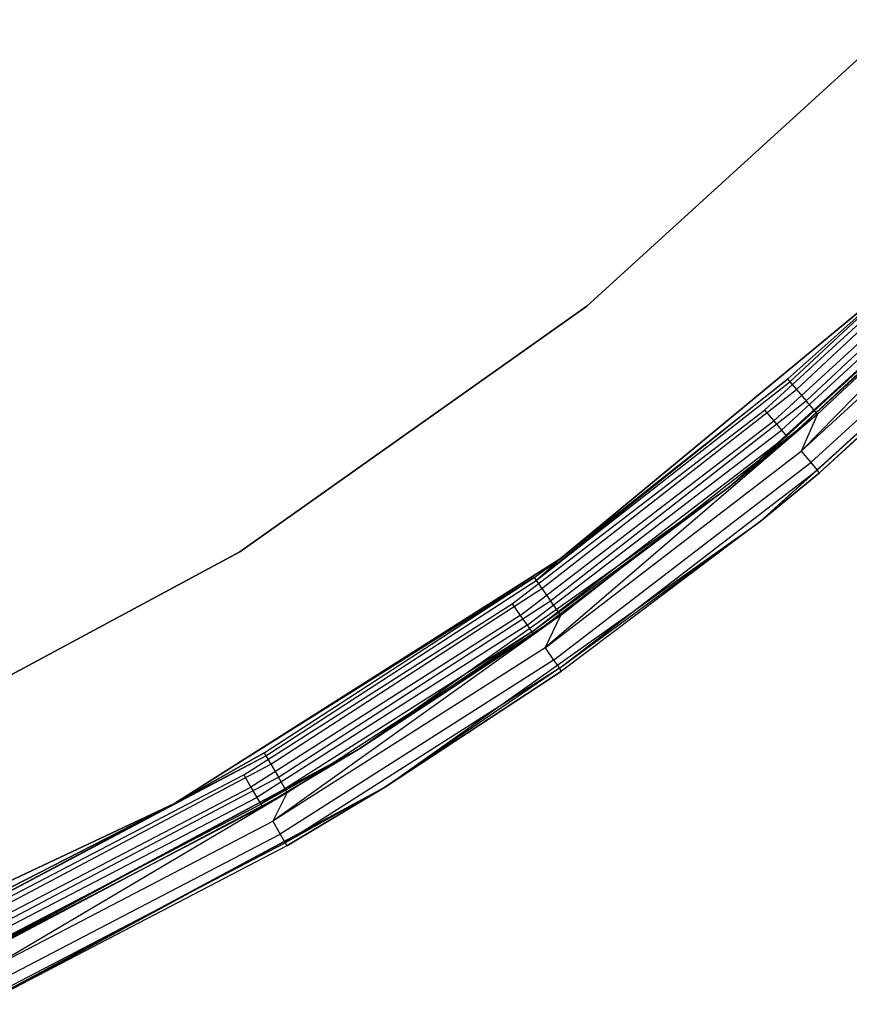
# Model space of a CAD drawing. Extents: x -7.3 to 8.9, y -8.1 to 8.1.
# Tile 13 of 21: x 4.3 to 6.1, y -7.4 to -5.2. Entities that reach past the tile are written whole.
import ezdxf

# ---------------------------------------------------------------- set-up
doc = ezdxf.new("R2010")
doc.units = 0
doc.header["$LTSCALE"] = 2.54
doc.layers.get('0').update_dxf_attribs({"color": 13, "linetype": 'CONTINUOUS'})

# ---------------------------------------------------------------- blocks, each defined once
blk = doc.blocks.new('Z_O_ENIE_LID_ROUND_LED_25W')
at = {"color": 0}
for p, q in [((16.5906, -5.221, 3.3956), (15.9082, -5.8431, 3.3956)), ((15.9082, -5.8431, 2.0956), (16.5906, -5.221, 2.0956)), ((16.5906, -5.221, 3.3956), (15.9082, -5.8431, 3.3956)), ((15.9082, -5.8431, 2.0956), (16.5906, -5.221, 2.0956)), ((16.3493, -6.0073, 3.5741), (16.8601, -5.5293, 3.5741)), ((16.3493, -6.0073, 3.5741), (16.8601, -5.5293, 3.5741)), ((16.3634, -6.0238, 3.6065), (16.8756, -5.5445, 3.6065)), ((16.3634, -6.0238, 3.6065), (16.8756, -5.5445, 3.6065)), ((16.3845, -6.0484, 3.6282), (16.8988, -5.5672, 3.6282)), ((16.3845, -6.0484, 3.6282), (16.8988, -5.5672, 3.6282)), ((16.9261, -5.5939, 3.6358), (16.374, -6.1577, 3.6282)), ((16.9261, -5.5939, 3.6358), (16.374, -6.1577, 3.6282)), ((16.4094, -6.0775, 3.6358), (16.9261, -5.5939, 3.6358)), ((16.4094, -6.0775, 3.6358), (16.9261, -5.5939, 3.6358)), ((16.2851, -6.3106, 0.0358), (17.0222, -5.6387, 0.0358)), ((16.2851, -6.3106, 0.0358), (17.0222, -5.6387, 0.0358)), ((17.0222, -5.6387, 0.0358), (16.4136, -6.205, 3.5358)), ((17.0222, -5.6387, 0.0358), (16.4136, -6.205, 3.5358)), ((16.374, -6.1577, 3.6282), (16.891, -5.6839, 3.6282)), ((16.374, -6.1577, 3.6282), (16.891, -5.6839, 3.6282)), ((16.3948, -6.1825, 3.6065), (16.9139, -5.7069, 3.6065)), ((16.3948, -6.1825, 3.6065), (16.9139, -5.7069, 3.6065)), ((16.4088, -6.1991, 3.5741), (16.9292, -5.7222, 3.5741)), ((16.4088, -6.1991, 3.5741), (16.9292, -5.7222, 3.5741)), ((16.9346, -5.7276, 3.5358), (16.4136, -6.205, 3.5358)), ((16.9346, -5.7276, 3.5358), (16.4136, -6.205, 3.5358)), ((15.8506, -6.3912, 1.9358), (16.615, -5.7589, 1.9358)), ((16.615, -5.7589, 0.0358), (15.8506, -6.3912, 0.0358)), ((16.615, -5.7589, 2.1358), (15.8506, -6.3912, 2.1358)), ((16.615, -5.7589, 0.0358), (15.8506, -6.3912, 0.0358)), ((16.615, -5.7589, 2.1358), (15.8506, -6.3912, 2.1358)), ((15.8506, -6.3912, 1.9358), (16.615, -5.7589, 1.9358)), ((16.3443, -6.0015, 3.5358), (16.615, -5.7589, 2.1358)), ((16.3443, -6.0015, 3.5358), (16.615, -5.7589, 2.1358)), ((16.3443, -6.0015, 3.5358), (16.615, -5.7589, 3.5358)), ((16.3443, -6.0015, 3.5358), (16.615, -5.7589, 3.5358)), ((16.615, -5.7589, 3.5358), (16.3493, -6.0073, 3.5741)), ((16.615, -5.7589, 3.5358), (16.3493, -6.0073, 3.5741)), ((15.9082, -5.8431, 3.3956), (15.1545, -6.3766, 3.3956)), ((15.1545, -6.3766, 2.0956), (15.9082, -5.8431, 2.0956)), ((15.9082, -5.8431, 3.3956), (15.1545, -6.3766, 3.3956)), ((15.1545, -6.3766, 2.0956), (15.9082, -5.8431, 2.0956)), ((15.9082, -5.8431, 3.3956), (15.9082, -5.8431, 2.0956)), ((15.9082, -5.8431, 3.3956), (15.9082, -5.8431, 2.0956)), ((16.3443, -6.0015, 3.5358), (15.7982, -6.4383, 3.5741)), ((16.3443, -6.0015, 3.5358), (15.7982, -6.4383, 3.5741)), ((15.8506, -6.3912, 2.1358), (16.3443, -6.0015, 3.5358)), ((15.8506, -6.3912, 3.5358), (16.3443, -6.0015, 3.5358)), ((15.8506, -6.3912, 2.1358), (16.3443, -6.0015, 3.5358)), ((15.8506, -6.3912, 3.5358), (16.3443, -6.0015, 3.5358)), ((16.3443, -6.0015, 3.5358), (16.3493, -6.0073, 3.5741)), ((16.3443, -6.0015, 3.5358), (16.3493, -6.0073, 3.5741)), ((15.7982, -6.4383, 3.5741), (16.3493, -6.0073, 3.5741)), ((15.7982, -6.4383, 3.5741), (16.3493, -6.0073, 3.5741)), ((15.8108, -6.4559, 3.6065), (16.3634, -6.0238, 3.6065)), ((15.8108, -6.4559, 3.6065), (16.3634, -6.0238, 3.6065)), ((16.3493, -6.0073, 3.5741), (16.3634, -6.0238, 3.6065)), ((16.3493, -6.0073, 3.5741), (16.3634, -6.0238, 3.6065)), ((16.3634, -6.0238, 3.6065), (16.3845, -6.0484, 3.6282)), ((16.3634, -6.0238, 3.6065), (16.3845, -6.0484, 3.6282)), ((15.8297, -6.4823, 3.6282), (16.3845, -6.0484, 3.6282)), ((15.8297, -6.4823, 3.6282), (16.3845, -6.0484, 3.6282)), ((16.4094, -6.0775, 3.6358), (16.3845, -6.0484, 3.6282)), ((16.4094, -6.0775, 3.6358), (16.3845, -6.0484, 3.6282)), ((16.4094, -6.0775, 3.6358), (15.8176, -6.5846, 3.6282)), ((16.4094, -6.0775, 3.6358), (15.8176, -6.5846, 3.6282)), ((15.8519, -6.5135, 3.6358), (16.4094, -6.0775, 3.6358)), ((15.8519, -6.5135, 3.6358), (16.4094, -6.0775, 3.6358)), ((16.4094, -6.0775, 3.6358), (16.374, -6.1577, 3.6282)), ((16.4094, -6.0775, 3.6358), (16.374, -6.1577, 3.6282)), ((15.8176, -6.5846, 3.6282), (16.374, -6.1577, 3.6282)), ((15.8176, -6.5846, 3.6282), (16.374, -6.1577, 3.6282)), ((16.374, -6.1577, 3.6282), (16.3948, -6.1825, 3.6065)), ((16.374, -6.1577, 3.6282), (16.3948, -6.1825, 3.6065)), ((15.8362, -6.6111, 3.6065), (16.3948, -6.1825, 3.6065)), ((15.8362, -6.6111, 3.6065), (16.3948, -6.1825, 3.6065)), ((16.3948, -6.1825, 3.6065), (16.4088, -6.1991, 3.5741)), ((16.3948, -6.1825, 3.6065), (16.4088, -6.1991, 3.5741)), ((15.8487, -6.6289, 3.5741), (16.4088, -6.1991, 3.5741)), ((15.8487, -6.6289, 3.5741), (16.4088, -6.1991, 3.5741)), ((16.4088, -6.1991, 3.5741), (16.2851, -6.3106, 3.5358)), ((16.4088, -6.1991, 3.5741), (16.2851, -6.3106, 3.5358)), ((16.2851, -6.3106, 0.0358), (16.4136, -6.205, 3.5358)), ((16.4136, -6.205, 3.5358), (16.2851, -6.3106, 3.5358)), ((16.2851, -6.3106, 0.0358), (16.4136, -6.205, 3.5358)), ((16.4136, -6.205, 3.5358), (16.2851, -6.3106, 3.5358)), ((16.4136, -6.205, 3.5358), (16.4088, -6.1991, 3.5741)), ((16.4136, -6.205, 3.5358), (16.4088, -6.1991, 3.5741)), ((15.4712, -6.8868, 0.0358), (16.2851, -6.3106, 0.0358)), ((15.4712, -6.8868, 0.0358), (16.2851, -6.3106, 0.0358)), ((15.8487, -6.6289, 3.5741), (16.2851, -6.3106, 3.5358)), ((15.8487, -6.6289, 3.5741), (16.2851, -6.3106, 3.5358)), ((16.2851, -6.3106, 0.0358), (15.853, -6.6351, 3.5358)), ((16.2851, -6.3106, 0.0358), (15.853, -6.6351, 3.5358)), ((16.2851, -6.3106, 3.5358), (15.853, -6.6351, 3.5358)), ((16.2851, -6.3106, 3.5358), (15.853, -6.6351, 3.5358)), ((16.2851, -6.3106, 0.0358), (16.2851, -6.3106, 3.5358)), ((16.2851, -6.3106, 0.0358), (16.2851, -6.3106, 3.5358)), ((15.1545, -6.3766, 3.3956), (14.341, -6.8135, 3.3956)), ((14.341, -6.8135, 2.0956), (15.1545, -6.3766, 2.0956)), ((15.1545, -6.3766, 3.3956), (14.341, -6.8135, 3.3956)), ((14.341, -6.8135, 2.0956), (15.1545, -6.3766, 2.0956)), ((15.0129, -6.9228, 1.9358), (15.8506, -6.3912, 1.9358)), ((15.8506, -6.3912, 0.0358), (15.0129, -6.9228, 0.0358)), ((15.8506, -6.3912, 2.1358), (15.0129, -6.9228, 2.1358)), ((15.8506, -6.3912, 0.0358), (15.0129, -6.9228, 0.0358)), ((15.8506, -6.3912, 2.1358), (15.0129, -6.9228, 2.1358)), ((15.0129, -6.9228, 1.9358), (15.8506, -6.3912, 1.9358)), ((15.1545, -6.3766, 3.3956), (15.1545, -6.3766, 2.0956)), ((15.1545, -6.3766, 3.3956), (15.1545, -6.3766, 2.0956)), ((15.7938, -6.4321, 3.5358), (15.8506, -6.3912, 2.1358)), ((15.7938, -6.4321, 3.5358), (15.8506, -6.3912, 2.1358)), ((15.7938, -6.4321, 3.5358), (15.8506, -6.3912, 3.5358)), ((15.7938, -6.4321, 3.5358), (15.8506, -6.3912, 3.5358)), ((15.8506, -6.3912, 3.5358), (15.7982, -6.4383, 3.5741)), ((15.8506, -6.3912, 3.5358), (15.7982, -6.4383, 3.5741)), ((15.8506, -6.3912, 1.9358), (15.8506, -6.3912, 0.0358)), ((15.8506, -6.3912, 1.9358), (15.8506, -6.3912, 0.0358)), ((15.8506, -6.3912, 3.5358), (15.8506, -6.3912, 2.1358)), ((15.8506, -6.3912, 3.5358), (15.8506, -6.3912, 2.1358)), ((15.7938, -6.4321, 3.5358), (15.0129, -6.9228, 2.1358)), ((15.7938, -6.4321, 3.5358), (15.0129, -6.9228, 2.1358)), ((15.2074, -6.8123, 3.5358), (15.7938, -6.4321, 3.5358)), ((15.2074, -6.8123, 3.5358), (15.7938, -6.4321, 3.5358)), ((15.7938, -6.4321, 3.5358), (15.7982, -6.4383, 3.5741)), ((15.7938, -6.4321, 3.5358), (15.7982, -6.4383, 3.5741)), ((15.2113, -6.8188, 3.5741), (15.7982, -6.4383, 3.5741)), ((15.2113, -6.8188, 3.5741), (15.7982, -6.4383, 3.5741)), ((15.7982, -6.4383, 3.5741), (15.8108, -6.4559, 3.6065)), ((15.7982, -6.4383, 3.5741), (15.8108, -6.4559, 3.6065)), ((15.2222, -6.8375, 3.6065), (15.8108, -6.4559, 3.6065)), ((15.2222, -6.8375, 3.6065), (15.8108, -6.4559, 3.6065)), ((15.8108, -6.4559, 3.6065), (15.8297, -6.4823, 3.6282)), ((15.8108, -6.4559, 3.6065), (15.8297, -6.4823, 3.6282)), ((15.2387, -6.8655, 3.6282), (15.8297, -6.4823, 3.6282)), ((15.2387, -6.8655, 3.6282), (15.8297, -6.4823, 3.6282)), ((15.8519, -6.5135, 3.6358), (15.8297, -6.4823, 3.6282)), ((15.8519, -6.5135, 3.6358), (15.8297, -6.4823, 3.6282)), ((15.8519, -6.5135, 3.6358), (15.2262, -6.9613, 3.6282)), ((15.8519, -6.5135, 3.6358), (15.2262, -6.9613, 3.6282)), ((15.258, -6.8985, 3.6358), (15.8519, -6.5135, 3.6358)), ((15.258, -6.8985, 3.6358), (15.8519, -6.5135, 3.6358)), ((15.8176, -6.5846, 3.6282), (15.8519, -6.5135, 3.6358)), ((15.8176, -6.5846, 3.6282), (15.8519, -6.5135, 3.6358)), ((15.8176, -6.5846, 3.6282), (15.2262, -6.9613, 3.6282)), ((15.8176, -6.5846, 3.6282), (15.2262, -6.9613, 3.6282)), ((15.8176, -6.5846, 3.6282), (15.8362, -6.6111, 3.6065)), ((15.8176, -6.5846, 3.6282), (15.8362, -6.6111, 3.6065)), ((15.8362, -6.6111, 3.6065), (15.2424, -6.9894, 3.6065)), ((15.8362, -6.6111, 3.6065), (15.2424, -6.9894, 3.6065)), ((15.8362, -6.6111, 3.6065), (15.8487, -6.6289, 3.5741)), ((15.8362, -6.6111, 3.6065), (15.8487, -6.6289, 3.5741)), ((15.8487, -6.6289, 3.5741), (15.2533, -7.0082, 3.5741)), ((15.8487, -6.6289, 3.5741), (15.2533, -7.0082, 3.5741)), ((15.8487, -6.6289, 3.5741), (15.4712, -6.8868, 3.5358)), ((15.8487, -6.6289, 3.5741), (15.4712, -6.8868, 3.5358)), ((15.4712, -6.8868, 0.0358), (15.853, -6.6351, 3.5358)), ((15.853, -6.6351, 3.5358), (15.4712, -6.8868, 3.5358)), ((15.4712, -6.8868, 0.0358), (15.853, -6.6351, 3.5358)), ((15.853, -6.6351, 3.5358), (15.4712, -6.8868, 3.5358)), ((15.853, -6.6351, 3.5358), (15.8487, -6.6289, 3.5741)), ((15.853, -6.6351, 3.5358), (15.8487, -6.6289, 3.5741)), ((15.0129, -6.9228, 3.5358), (15.2074, -6.8123, 3.5358)), ((15.2074, -6.8123, 3.5358), (15.0129, -6.9228, 2.1358)), ((15.2074, -6.8123, 3.5358), (15.0129, -6.9228, 2.1358)), ((15.0129, -6.9228, 3.5358), (15.2074, -6.8123, 3.5358)), ((15.2074, -6.8123, 3.5358), (15.2113, -6.8188, 3.5741)), ((15.2074, -6.8123, 3.5358), (15.2113, -6.8188, 3.5741)), ((14.5929, -7.1461, 3.5741), (15.2113, -6.8188, 3.5741)), ((14.5929, -7.1461, 3.5741), (15.2113, -6.8188, 3.5741)), ((14.6022, -7.1656, 3.6065), (15.2222, -6.8375, 3.6065)), ((14.6022, -7.1656, 3.6065), (15.2222, -6.8375, 3.6065)), ((15.0129, -6.9228, 3.5358), (15.2113, -6.8188, 3.5741)), ((15.0129, -6.9228, 3.5358), (15.2113, -6.8188, 3.5741)), ((15.2113, -6.8188, 3.5741), (15.2222, -6.8375, 3.6065)), ((15.2113, -6.8188, 3.5741), (15.2222, -6.8375, 3.6065)), ((15.2222, -6.8375, 3.6065), (15.2387, -6.8655, 3.6282)), ((15.2222, -6.8375, 3.6065), (15.2387, -6.8655, 3.6282)), ((14.6161, -7.195, 3.6282), (15.2387, -6.8655, 3.6282)), ((14.6161, -7.195, 3.6282), (15.2387, -6.8655, 3.6282)), ((15.258, -6.8985, 3.6358), (15.2387, -6.8655, 3.6282)), ((15.258, -6.8985, 3.6358), (15.2387, -6.8655, 3.6282)), ((14.5925, -7.3586, 0.0358), (15.4712, -6.8868, 0.0358)), ((14.5925, -7.3586, 0.0358), (15.4712, -6.8868, 0.0358)), ((14.6042, -7.2851, 3.6282), (15.258, -6.8985, 3.6358)), ((14.6042, -7.2851, 3.6282), (15.258, -6.8985, 3.6358)), ((14.6303, -7.3411, 3.5358), (15.4712, -6.8868, 0.0358)), ((14.6303, -7.3411, 3.5358), (15.4712, -6.8868, 0.0358)), ((14.6325, -7.2295, 3.6358), (15.258, -6.8985, 3.6358)), ((14.6325, -7.2295, 3.6358), (15.258, -6.8985, 3.6358)), ((15.258, -6.8985, 3.6358), (15.2262, -6.9613, 3.6282)), ((15.258, -6.8985, 3.6358), (15.2262, -6.9613, 3.6282)), ((15.4712, -6.8868, 3.5358), (15.2533, -7.0082, 3.5741)), ((15.4712, -6.8868, 3.5358), (15.2533, -7.0082, 3.5741)), ((15.4712, -6.8868, 3.5358), (15.2571, -7.0148, 3.5358)), ((15.2571, -7.0148, 3.5358), (15.4712, -6.8868, 0.0358)), ((15.2571, -7.0148, 3.5358), (15.4712, -6.8868, 0.0358)), ((15.4712, -6.8868, 3.5358), (15.2571, -7.0148, 3.5358)), ((15.4712, -6.8868, 0.0358), (15.4712, -6.8868, 3.5358)), ((15.4712, -6.8868, 0.0358), (15.4712, -6.8868, 3.5358)), ((14.1152, -7.3452, 1.9358), (15.0129, -6.9228, 1.9358)), ((15.0129, -6.9228, 0.0358), (14.1152, -7.3452, 0.0358)), ((15.0129, -6.9228, 2.1358), (14.1152, -7.3452, 2.1358)), ((15.0129, -6.9228, 0.0358), (14.1152, -7.3452, 0.0358)), ((15.0129, -6.9228, 2.1358), (14.1152, -7.3452, 2.1358)), ((14.1152, -7.3452, 1.9358), (15.0129, -6.9228, 1.9358)), ((15.0129, -6.9228, 2.1358), (14.5897, -7.1392, 3.5358)), ((14.5897, -7.1392, 3.5358), (15.0129, -6.9228, 3.5358)), ((15.0129, -6.9228, 2.1358), (14.5897, -7.1392, 3.5358)), ((14.5897, -7.1392, 3.5358), (15.0129, -6.9228, 3.5358)), ((15.0129, -6.9228, 3.5358), (14.5929, -7.1461, 3.5741)), ((15.0129, -6.9228, 3.5358), (14.5929, -7.1461, 3.5741)), ((15.0129, -6.9228, 1.9358), (15.0129, -6.9228, 0.0358)), ((15.0129, -6.9228, 1.9358), (15.0129, -6.9228, 0.0358)), ((15.0129, -6.9228, 2.1358), (15.0129, -6.9228, 3.5358)), ((15.0129, -6.9228, 2.1358), (15.0129, -6.9228, 3.5358)), ((14.6042, -7.2851, 3.6282), (15.2262, -6.9613, 3.6282)), ((14.6042, -7.2851, 3.6282), (15.2262, -6.9613, 3.6282)), ((15.2262, -6.9613, 3.6282), (15.2424, -6.9894, 3.6065)), ((15.2262, -6.9613, 3.6282), (15.2424, -6.9894, 3.6065)), ((14.6179, -7.3145, 3.6065), (15.2424, -6.9894, 3.6065)), ((14.6179, -7.3145, 3.6065), (15.2424, -6.9894, 3.6065)), ((15.2424, -6.9894, 3.6065), (15.2533, -7.0082, 3.5741)), ((15.2424, -6.9894, 3.6065), (15.2533, -7.0082, 3.5741)), ((14.6271, -7.3342, 3.5741), (15.2533, -7.0082, 3.5741)), ((14.6271, -7.3342, 3.5741), (15.2533, -7.0082, 3.5741)), ((15.2533, -7.0082, 3.5741), (15.2571, -7.0148, 3.5358)), ((15.2533, -7.0082, 3.5741), (15.2571, -7.0148, 3.5358)), ((15.2571, -7.0148, 3.5358), (14.6303, -7.3411, 3.5358)), ((15.2571, -7.0148, 3.5358), (14.6303, -7.3411, 3.5358))]:
    blk.add_line(p, q, dxfattribs=at)

msp = doc.modelspace()

# ---------------------------------------------------------------- linework, layer by layer
at = {"color": 0}
for p, q in [((5.8191, -6.2341, 2.0992), (6.547, -5.5705, 2.0992)), ((5.8191, -6.2341, 2.0992), (6.547, -5.5705, 2.0992)), ((6.547, -5.5705, 2.0992), (5.946, -6.1298, 3.5192)), ((6.547, -5.5705, 2.0992), (5.946, -6.1298, 3.5192)), ((5.8945, -6.0685, 3.5992), (6.4039, -5.6017, 3.5992)), ((5.8945, -6.0685, 3.5992), (6.4039, -5.6017, 3.5992)), ((5.9142, -6.092, 3.5931), (6.4256, -5.6234, 3.5931)), ((5.9142, -6.092, 3.5931), (6.4256, -5.6234, 3.5931)), ((5.9309, -6.1119, 3.5757), (6.4439, -5.6417, 3.5757)), ((5.9309, -6.1119, 3.5757), (6.4439, -5.6417, 3.5757)), ((5.9421, -6.1252, 3.5498), (6.4562, -5.654, 3.5498)), ((5.9421, -6.1252, 3.5498), (6.4562, -5.654, 3.5498)), ((6.4605, -5.6583, 3.5192), (5.946, -6.1298, 3.5192)), ((6.4605, -5.6583, 3.5192), (5.946, -6.1298, 3.5192)), ((5.3464, -6.4891, 3.5992), (5.8945, -6.0685, 3.5992)), ((5.3464, -6.4891, 3.5992), (5.8945, -6.0685, 3.5992)), ((5.8945, -6.0685, 3.5992), (5.9142, -6.092, 3.5931)), ((5.8945, -6.0685, 3.5992), (5.9142, -6.092, 3.5931)), ((5.3639, -6.5142, 3.5931), (5.9142, -6.092, 3.5931)), ((5.3639, -6.5142, 3.5931), (5.9142, -6.092, 3.5931)), ((5.9142, -6.092, 3.5931), (5.9309, -6.1119, 3.5757)), ((5.9142, -6.092, 3.5931), (5.9309, -6.1119, 3.5757)), ((5.3788, -6.5355, 3.5757), (5.9309, -6.1119, 3.5757)), ((5.3788, -6.5355, 3.5757), (5.9309, -6.1119, 3.5757)), ((5.9309, -6.1119, 3.5757), (5.9421, -6.1252, 3.5498)), ((5.9309, -6.1119, 3.5757), (5.9421, -6.1252, 3.5498)), ((5.3888, -6.5497, 3.5498), (5.9421, -6.1252, 3.5498)), ((5.3888, -6.5497, 3.5498), (5.9421, -6.1252, 3.5498)), ((5.9421, -6.1252, 3.5498), (5.8191, -6.2341, 3.5192)), ((5.9421, -6.1252, 3.5498), (5.8191, -6.2341, 3.5192)), ((5.8191, -6.2341, 2.0992), (5.946, -6.1298, 3.5192)), ((5.8191, -6.2341, 2.0992), (5.946, -6.1298, 3.5192)), ((5.946, -6.1298, 3.5192), (5.8191, -6.2341, 3.5192)), ((5.946, -6.1298, 3.5192), (5.8191, -6.2341, 3.5192)), ((5.946, -6.1298, 3.5192), (5.9421, -6.1252, 3.5498)), ((5.946, -6.1298, 3.5192), (5.9421, -6.1252, 3.5498)), ((5.0151, -6.8032, 2.0992), (5.8191, -6.2341, 2.0992)), ((5.0151, -6.8032, 2.0992), (5.8191, -6.2341, 2.0992)), ((5.3888, -6.5497, 3.5498), (5.8191, -6.2341, 3.5192)), ((5.3888, -6.5497, 3.5498), (5.8191, -6.2341, 3.5192)), ((5.8191, -6.2341, 3.5192), (5.3923, -6.5547, 3.5192)), ((5.8191, -6.2341, 2.0992), (5.3923, -6.5547, 3.5192)), ((5.8191, -6.2341, 3.5192), (5.3923, -6.5547, 3.5192)), ((5.8191, -6.2341, 2.0992), (5.3923, -6.5547, 3.5192)), ((5.8191, -6.2341, 2.0992), (5.8191, -6.2341, 3.5192)), ((5.8191, -6.2341, 2.0992), (5.8191, -6.2341, 3.5192)), ((4.7637, -6.8604, 3.5992), (5.3464, -6.4891, 3.5992)), ((4.7637, -6.8604, 3.5992), (5.3464, -6.4891, 3.5992)), ((5.3464, -6.4891, 3.5992), (5.3639, -6.5142, 3.5931)), ((5.3464, -6.4891, 3.5992), (5.3639, -6.5142, 3.5931)), ((5.3639, -6.5142, 3.5931), (4.779, -6.8869, 3.5931)), ((5.3639, -6.5142, 3.5931), (4.779, -6.8869, 3.5931)), ((5.3639, -6.5142, 3.5931), (5.3788, -6.5355, 3.5757)), ((5.3639, -6.5142, 3.5931), (5.3788, -6.5355, 3.5757)), ((5.3788, -6.5355, 3.5757), (4.7919, -6.9094, 3.5757)), ((5.3788, -6.5355, 3.5757), (4.7919, -6.9094, 3.5757)), ((5.3788, -6.5355, 3.5757), (5.3888, -6.5497, 3.5498)), ((5.3788, -6.5355, 3.5757), (5.3888, -6.5497, 3.5498)), ((5.3888, -6.5497, 3.5498), (4.8006, -6.9244, 3.5498)), ((5.3888, -6.5497, 3.5498), (4.8006, -6.9244, 3.5498)), ((5.3888, -6.5497, 3.5498), (5.0151, -6.8032, 3.5192)), ((5.3888, -6.5497, 3.5498), (5.0151, -6.8032, 3.5192)), ((5.0151, -6.8032, 2.0992), (5.3923, -6.5547, 3.5192)), ((5.3923, -6.5547, 3.5192), (5.0151, -6.8032, 3.5192)), ((5.0151, -6.8032, 2.0992), (5.3923, -6.5547, 3.5192)), ((5.3923, -6.5547, 3.5192), (5.0151, -6.8032, 3.5192)), ((5.3923, -6.5547, 3.5192), (5.3888, -6.5497, 3.5498)), ((5.3923, -6.5547, 3.5192), (5.3888, -6.5497, 3.5498)), ((4.1473, -7.2692, 2.0992), (5.0151, -6.8032, 2.0992)), ((4.1473, -7.2692, 2.0992), (5.0151, -6.8032, 2.0992)), ((4.1846, -7.2519, 3.5192), (5.0151, -6.8032, 2.0992)), ((4.1846, -7.2519, 3.5192), (5.0151, -6.8032, 2.0992)), ((5.0151, -6.8032, 3.5192), (4.8006, -6.9244, 3.5498)), ((5.0151, -6.8032, 3.5192), (4.8006, -6.9244, 3.5498)), ((5.0151, -6.8032, 3.5192), (4.8037, -6.9297, 3.5192)), ((5.0151, -6.8032, 3.5192), (4.8037, -6.9297, 3.5192)), ((4.8037, -6.9297, 3.5192), (5.0151, -6.8032, 2.0992)), ((4.8037, -6.9297, 3.5192), (5.0151, -6.8032, 2.0992)), ((5.0151, -6.8032, 2.0992), (5.0151, -6.8032, 3.5192)), ((5.0151, -6.8032, 2.0992), (5.0151, -6.8032, 3.5192)), ((4.1508, -7.1794, 3.5992), (4.7637, -6.8604, 3.5992)), ((4.1508, -7.1794, 3.5992), (4.7637, -6.8604, 3.5992)), ((4.7637, -6.8604, 3.5992), (4.779, -6.8869, 3.5931)), ((4.7637, -6.8604, 3.5992), (4.779, -6.8869, 3.5931)), ((4.1637, -7.2072, 3.5931), (4.779, -6.8869, 3.5931)), ((4.1637, -7.2072, 3.5931), (4.779, -6.8869, 3.5931)), ((4.779, -6.8869, 3.5931), (4.7919, -6.9094, 3.5757)), ((4.779, -6.8869, 3.5931), (4.7919, -6.9094, 3.5757)), ((4.1747, -7.2307, 3.5757), (4.7919, -6.9094, 3.5757)), ((4.1747, -7.2307, 3.5757), (4.7919, -6.9094, 3.5757)), ((4.182, -7.2464, 3.5498), (4.8006, -6.9244, 3.5498)), ((4.182, -7.2464, 3.5498), (4.8006, -6.9244, 3.5498)), ((4.7919, -6.9094, 3.5757), (4.8006, -6.9244, 3.5498)), ((4.7919, -6.9094, 3.5757), (4.8006, -6.9244, 3.5498)), ((4.8006, -6.9244, 3.5498), (4.8037, -6.9297, 3.5192)), ((4.8006, -6.9244, 3.5498), (4.8037, -6.9297, 3.5192)), ((4.8037, -6.9297, 3.5192), (4.1846, -7.2519, 3.5192)), ((4.8037, -6.9297, 3.5192), (4.1846, -7.2519, 3.5192))]:
    msp.add_line(p, q, dxfattribs=at)

# ---------------------------------------------------------------- block references
msp.add_blockref('Z_O_ENIE_LID_ROUND_LED_25W', (-10.4, 0), dxfattribs=at)

doc.saveas('drawing.dxf')
